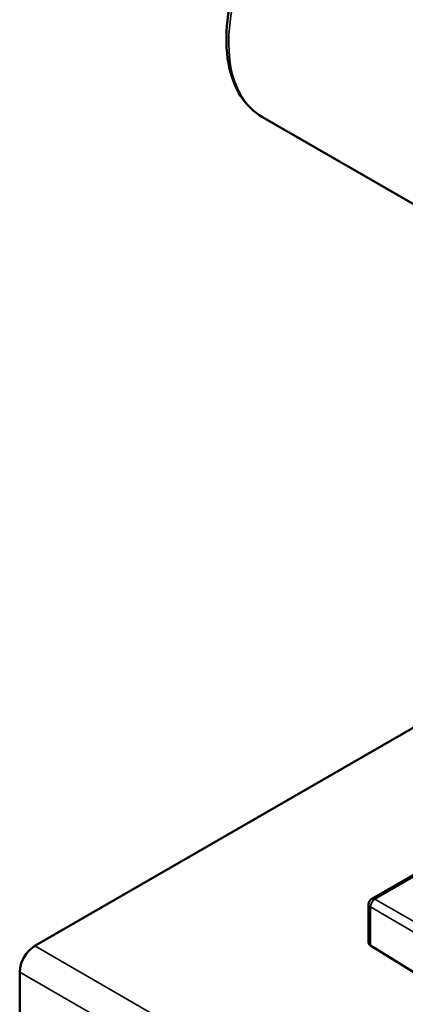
# Model space of a CAD drawing. Header units: inches. Extents: x 1 to 237, y 4 to 150.
# Tile 105 of 148: x 171 to 178, y 109 to 127. Entities that reach past the tile are written whole.
import ezdxf

# ---------------------------------------------------------------- set-up
doc = ezdxf.new("R2010")
doc.units = ezdxf.units.IN
doc.header["$LTSCALE"] = 7
doc.header["$MEASUREMENT"] = 0
doc.layers.add('Visible (ANSI)', color=7, linetype='Continuous', lineweight=50)
doc.layers.add('Visible Narrow (ANSI)', color=7, linetype='Continuous', lineweight=35)

msp = doc.modelspace()

# ---------------------------------------------------------------- linework, layer by layer
at = {"layer": 'Visible (ANSI)'}
for p, q in [((179.0526, 123.561), (175.6231, 125.541)), ((171.4123, 110.2004), (178.8816, 114.5128)), ((178.8802, 111.7831), (177.6504, 111.0731)), ((177.5904, 110.2577), (177.5904, 110.9691)), ((178.795, 109.4846), (177.6227, 110.2104)), ((171.1339, 104.8828), (171.1339, 109.7182))]:
    msp.add_line(p, q, dxfattribs=at)
msp.add_arc((177.7104, 110.9691), 0.12, 120, 180, dxfattribs=at)
for centre, major_axis, start_param, end_param in [((177.7104, 110.2577), (-0.12, 0), 0, 0.7504916), ((171.4123, 109.879), (0.1969, 0.341), 0.7853982, 2.3561945)]:
    msp.add_ellipse(centre, major_axis=major_axis, ratio=0.5773503, start_param=start_param, end_param=end_param, dxfattribs=at)
msp.add_open_spline([(175.6231, 125.541), (175.4627, 125.6336), (175.3266, 125.7672), (175.1117, 126.1042), (175.0359, 126.3107), (174.9514, 126.7818), (174.9466, 127.0493), (175.011, 127.6122), (175.0807, 127.9077), (175.2863, 128.4952), (175.4219, 128.787), (175.745, 129.3389), (175.9323, 129.599), (176.3413, 130.0624), (176.5629, 130.2656), (177.0206, 130.5944), (177.2566, 130.7197), (177.7201, 130.875), (177.948, 130.9058), (178.3271, 130.8668), (178.4839, 130.8175), (178.6231, 130.7371)], degree=3, knots=[3.9269908, 3.9269908, 3.9269908, 3.9269908, 4.2186263, 4.2186263, 4.5267838, 4.5267838, 4.8528146, 4.8528146, 5.1811993, 5.1811993, 5.5081892, 5.5081892, 5.8345746, 5.8345746, 6.1616407, 6.1616407, 6.490079, 6.490079, 6.8155113, 6.8155113, 7.0685835, 7.0685835, 7.0685835, 7.0685835], dxfattribs=at)
at = {"layer": 'Visible Narrow (ANSI)'}
for p, q in [((177.7075, 111.0688), (178.8834, 111.7477)), ((178.7664, 110.4574), (177.7075, 111.0688)), ((177.6227, 110.9219), (178.6816, 110.3105)), ((177.6227, 110.2104), (177.6227, 110.9219)), ((171.4123, 110.2004), (195.1866, 96.4743)), ((191.0961, 98.1931), (171.1339, 109.7182))]:
    msp.add_line(p, q, dxfattribs=at)
for centre, major_axis, ratio, start_param, end_param in [((177.1231, 128.1391), (1.5, 2.5981), 0.5773503, 0, 3.1415927), ((177.7104, 110.9691), (-0.06, -0.1039), 0.6169214, 3.9275998, 5.4971782), ((177.7104, 110.9691), (-0.06, 0.1039), 0.5773503, 5.5326937, 6.2831853), ((177.7104, 110.9691), (-0.12, 0), 0.5773503, 0, 0.7504916)]:
    msp.add_ellipse(centre, major_axis=major_axis, ratio=ratio, start_param=start_param, end_param=end_param, dxfattribs=at)

doc.saveas('drawing.dxf')
